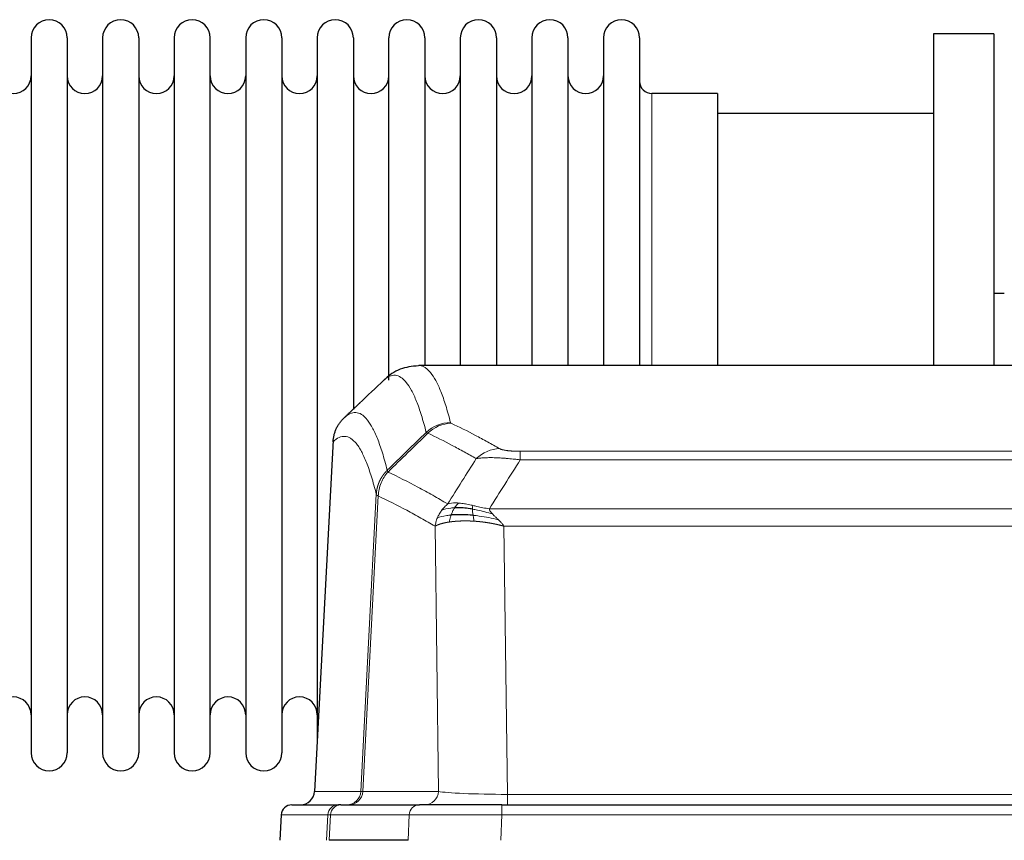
# Model space of a CAD drawing. Header units: inches. Extents: x 0 to 20790, y -12 to 14700.
# Tile 176 of 256: x 5034 to 5312, y 11862 to 12093. Entities that reach past the tile are written whole.
import ezdxf

# ---------------------------------------------------------------- set-up
doc = ezdxf.new("R2010")
doc.units = ezdxf.units.IN
doc.layers.add('1', color=7, linetype='Continuous', true_color=0xffffff)

msp = doc.modelspace()

# ---------------------------------------------------------------- linework, layer by layer
at = {"layer": '1', "color": 2, "linetype": 'Continuous', "lineweight": 25}
for p, q in [((5036.758, 12088.363), (5036.758, 11886.563)), ((5046.958, 12088.363), (5046.958, 11886.563)), ((5056.958, 12088.363), (5056.958, 11886.563)), ((5067.158, 12088.363), (5067.158, 11886.563)), ((5077.158, 12088.363), (5077.158, 11886.563)), ((5087.358, 11886.563), (5087.358, 12088.363)), ((5097.358, 12088.363), (5097.358, 11886.563)), ((5107.558, 12088.363), (5107.558, 11886.563)), ((5117.558, 12088.363), (5117.558, 11987.463)), ((5127.758, 12088.363), (5127.758, 11987.463)), ((5137.758, 11991.682), (5137.758, 12088.363)), ((5147.958, 12088.363), (5147.958, 11995.863)), ((5157.958, 12088.363), (5157.958, 11995.863)), ((5168.158, 12088.363), (5168.158, 11995.863)), ((5178.158, 12088.363), (5178.158, 11995.863)), ((5188.358, 12088.363), (5188.358, 11995.863)), ((5198.358, 12088.363), (5198.358, 11995.863)), ((5208.558, 12088.363), (5208.558, 11995.863)), ((5308.558, 12089.463), (5291.558, 12089.463)), ((5291.558, 12089.463), (5291.558, 11995.865)), ((5308.558, 12089.463), (5308.558, 11995.865)), ((5230.558, 12072.613), (5212.058, 12072.613)), ((5230.558, 12072.613), (5230.558, 11995.859)), ((5291.558, 12066.963), (5230.553, 12066.963)), ((5311.534, 12016.225), (5308.539, 12016.225)), ((5408.912, 11995.858), (5146.204, 11995.858)), ((5117.558, 11987.463), (5117.558, 11890.242)), ((5127.758, 11987.463), (5127.758, 11983.482)), ((5122.056, 11974.838), (5116.782, 11875.646)), ((5110.411, 11871.858), (5123.521, 11871.858)), ((5124.219, 11871.858), (5123.521, 11871.858)), ((5124.219, 11871.858), (5146.393, 11871.858)), ((5169.648, 11871.858), (5146.393, 11871.858)), ((5169.648, 11871.858), (5385.468, 11871.858)), ((5107.4, 11869.017), (5107.02, 11861.858)), ((5143.193, 11861.858), (5120.938, 11861.858))]:
    msp.add_line(p, q, dxfattribs=at)
at = {"layer": '1', "color": 110, "linetype": 'Continuous', "lineweight": 13}
for p, q in [((5212.058, 12072.613), (5212.058, 11995.859)), ((5122.042, 11974.344), (5116.794, 11875.649)), ((5174.887, 11971.651), (5380.229, 11971.651)), ((5174.887, 11969.235), (5174.887, 11971.651)), ((5380.229, 11969.235), (5174.887, 11969.235)), ((5129.861, 11875.649), (5134.237, 11959.517)), ((5134.794, 11959.041), (5130.442, 11875.649)), ((5166.155, 11955.404), (5388.961, 11955.404)), ((5151.794, 11875.649), (5150.836, 11950.496)), ((5170.268, 11950.506), (5171.237, 11874.823)), ((5384.848, 11950.506), (5170.268, 11950.506)), ((5116.794, 11875.649), (5129.861, 11875.649)), ((5130.442, 11875.649), (5151.794, 11875.649)), ((5171.237, 11874.823), (5383.88, 11874.823)), ((5171.237, 11871.858), (5171.237, 11874.823)), ((5169.648, 11869.015), (5169.648, 11871.858)), ((5107.417, 11869.015), (5107.036, 11861.858)), ((5120.527, 11869.015), (5107.417, 11869.015)), ((5120.154, 11861.858), (5120.527, 11869.015)), ((5121.312, 11869.015), (5120.938, 11861.858)), ((5143.486, 11869.015), (5121.312, 11869.015)), ((5143.193, 11861.858), (5143.486, 11869.015)), ((5169.648, 11869.015), (5169.355, 11861.858)), ((5385.468, 11869.015), (5169.648, 11869.015))]:
    msp.add_line(p, q, dxfattribs=at)
at = {"layer": '1', "color": 2, "linetype": 'Continuous', "lineweight": 25}
for centre, radius, start, end in [((5041.858, 12088.363), 5.1, 0, 180), ((5062.058, 12088.363), 5.1, 0, 180), ((5082.258, 12088.363), 5.1, 0, 180), ((5102.458, 12088.363), 5.1, 0, 180), ((5122.658, 12088.363), 5.1, 0, 180), ((5142.858, 12088.363), 5.1, 0, 180), ((5163.058, 12088.363), 5.1, 0, 180), ((5183.258, 12088.363), 5.1, 0, 180), ((5203.458, 12088.363), 5.1, 0, 180), ((5031.758, 12077.613), 5, 180, 0), ((5051.958, 12077.613), 5, 180, 0), ((5072.158, 12077.613), 5, 180, 0), ((5092.358, 12077.613), 5, 180, 0), ((5112.558, 12077.613), 5, 180, 0), ((5132.758, 12077.613), 5, 180, 0), ((5152.958, 12077.613), 5, 180, 0), ((5173.158, 12077.613), 5, 180, 0), ((5193.358, 12077.613), 5, 180, 0), ((5212.058, 12076.113), 3.5, 180, 270), ((5031.758, 11897.313), 5, 0, 180), ((5051.958, 11897.313), 5, 0, 180), ((5072.158, 11897.313), 5, 0, 180), ((5092.358, 11897.313), 5, 0, 180), ((5112.558, 11897.313), 5, 0, 180), ((5041.858, 11886.563), 5.1, 180, 0), ((5062.058, 11886.563), 5.1, 180, 0), ((5082.258, 11886.563), 5.1, 180, 0), ((5102.458, 11886.563), 5.1, 180, 0), ((5110.396, 11868.858), 3, 90, 176.75083)]:
    msp.add_arc(centre, radius, start, end, dxfattribs=at)
at = {"layer": '1', "color": 110, "linetype": 'Continuous', "lineweight": 13}
for centre, major_axis, ratio, start_param, end_param in [((5155.191, 11969.801), (-9.695, -2.45), 0.9931439, 4.4664808, 5.2238901), ((5155.379, 11969.641), (-4.281, -9.037), 0.9659395, 3.5975691, 4.3432065), ((5169.04, 11962.495), (-4.97, -8.677), 0.9635717, 3.6779385, 4.4208965), ((5125.869, 11875.858), (0, 4), 0.9993908, 3.1415927, 4.6600291), ((5126.566, 11875.858), (0, 4), 0.9702957, 3.1415927, 4.6600291), ((5149.887, 11875.858), (20.038, 0.208), 0.001459, 3.1763609, 3.3855124), ((5147.918, 11875.858), (0, 4), 0.9702957, 3.1415927, 4.6600291), ((5171.157, 11875.858), (-20.002, 0.052), 0.0517476, 0.2535919, 1.5749043), ((5110.411, 11868.858), (0, 3), 0.9993908, 0, 1.5184364), ((5123.521, 11868.858), (0, 3), 0.9993908, 0, 1.5184364), ((5124.219, 11868.858), (0, 3), 0.9702957, 0, 1.5184364), ((5146.393, 11868.858), (0, 3), 0.9702957, 0, 1.5184364), ((5147.54, 11868.858), (-27.029, 0.156), 0.000812, 6.0391365, 6.248288), ((5169.699, 11868.858), (-27.018, 0.123), 0.0058026, 4.7143189, 6.0386286)]:
    msp.add_ellipse(centre, major_axis=major_axis, ratio=ratio, start_param=start_param, end_param=end_param, dxfattribs=at)
at = {"layer": '1', "color": 2, "linetype": 'Continuous', "lineweight": 25}
msp.add_ellipse((5112.802, 11875.858), major_axis=(0, 4), ratio=0.9993908, start_param=3.1415927, end_param=4.6600291, dxfattribs=at)
for points, knots in [([(5146.187, 11995.743), (5144.237, 11995.648), (5140.675, 11995.076), (5137.626, 11992.99), (5136.655, 11991.958), (5136.553, 11991.842)], [0, 0, 0, 0, 0.4445355, 0.938314, 1, 1, 1, 1]), ([(5122.042, 11974.344), (5122.072, 11974.976), (5122.162, 11975.603), (5122.385, 11976.522), (5122.474, 11976.824), (5122.68, 11977.419), (5122.797, 11977.711), (5123.058, 11978.282), (5123.202, 11978.561), (5123.516, 11979.104), (5123.686, 11979.367), (5124.05, 11979.877), (5124.245, 11980.123), (5124.655, 11980.594), (5124.871, 11980.82), (5125.098, 11981.035)], [0, 0, 0, 0, 0.25, 0.25, 0.375, 0.375, 0.5, 0.5, 0.625, 0.625, 0.75, 0.75, 0.875, 0.875, 1, 1, 1, 1]), ([(5161.387, 11955.315), (5161.158, 11955.354), (5160.931, 11955.391), (5160.03, 11955.526), (5159.37, 11955.604), (5158.101, 11955.708), (5157.491, 11955.733), (5156.719, 11955.731), (5156.529, 11955.727), (5156.344, 11955.721)], [0, 0, 0, 0, 0.125, 0.125, 0.5, 0.5, 0.875, 0.875, 1, 1, 1, 1]), ([(5161.556, 11953.573), (5161.267, 11953.6), (5160.98, 11953.623), (5159.847, 11953.706), (5159.023, 11953.741), (5157.459, 11953.76), (5156.717, 11953.744), (5155.799, 11953.692), (5155.575, 11953.676), (5155.358, 11953.658)], [0, 0, 0, 0, 0.125, 0.125, 0.5, 0.5, 0.875, 0.875, 1, 1, 1, 1])]:
    msp.add_open_spline(points, degree=3, knots=knots, dxfattribs=at)
at = {"layer": '1', "color": 110, "linetype": 'Continuous', "lineweight": 13}
for points, knots in [([(5146.211, 11995.858), (5146.305, 11995.858), (5146.928, 11995.829), (5147.541, 11995.605), (5148.311, 11995.107), (5148.694, 11994.806), (5149.072, 11994.425), (5149.323, 11994.154), (5149.449, 11994.009), (5150.072, 11993.242), (5150.563, 11992.487), (5151.289, 11991.144), (5151.529, 11990.661), (5152.004, 11989.625), (5152.24, 11989.072), (5152.942, 11987.307), (5153.863, 11984.672), (5154.753, 11981.476), (5155.191, 11979.737)], [0, 0, 0, 0, 0.0285171, 0.1904309, 0.1904309, 0.2713878, 0.3118663, 0.3118663, 0.3523447, 0.3523447, 0.5142585, 0.5142585, 0.5952154, 0.5952154, 0.6761724, 0.6761724, 0.8380862, 1, 1, 1, 1]), ([(5148.324, 11976.998), (5147.885, 11978.736), (5146.994, 11981.93), (5146.072, 11984.562), (5145.369, 11986.326), (5145.133, 11986.879), (5144.656, 11987.914), (5144.416, 11988.397), (5143.69, 11989.739), (5143.198, 11990.494), (5142.574, 11991.261), (5142.448, 11991.405), (5142.197, 11991.677), (5141.818, 11992.058), (5141.435, 11992.359), (5140.663, 11992.857), (5139.619, 11993.239), (5138.01, 11992.968), (5136.908, 11992.224), (5136.349, 11991.711)], [0, 0, 0, 0, 0.125, 0.25, 0.25, 0.3125, 0.3125, 0.375, 0.375, 0.5, 0.5, 0.53125, 0.53125, 0.5625, 0.625, 0.625, 0.75, 0.875, 1, 1, 1, 1]), ([(5125.098, 11981.035), (5125.669, 11981.589), (5126.797, 11982.403), (5128.442, 11982.748), (5129.508, 11982.394), (5130.297, 11981.909), (5130.688, 11981.612), (5131.139, 11981.17), (5131.332, 11980.96), (5131.46, 11980.815), (5131.524, 11980.74), (5131.843, 11980.356), (5132.222, 11979.84), (5132.66, 11979.142), (5132.847, 11978.822), (5132.971, 11978.605), (5133.033, 11978.493), (5133.589, 11977.473), (5134.562, 11975.368), (5135.972, 11971.336), (5136.881, 11968.065), (5137.327, 11966.283)], [0, 0, 0, 0, 0.125, 0.25, 0.375, 0.375, 0.4375, 0.46875, 0.484375, 0.484375, 0.5, 0.5, 0.5625, 0.59375, 0.609375, 0.609375, 0.625, 0.625, 0.75, 0.875, 1, 1, 1, 1]), ([(5155.379, 11979.575), (5155.323, 11979.602), (5155.279, 11979.629), (5155.217, 11979.683), (5155.198, 11979.71), (5155.191, 11979.737)], [0, 0, 0, 0, 0.5, 0.5, 1, 1, 1, 1]), ([(5155.379, 11979.575), (5157.664, 11978.488), (5159.945, 11977.347), (5163.361, 11975.553), (5164.498, 11974.942), (5166.771, 11973.692), (5167.906, 11973.053), (5169.04, 11972.401)], [0, 0, 0, 0, 0.5, 0.5, 0.75, 0.75, 1, 1, 1, 1]), ([(5162.46, 11969.576), (5161.324, 11970.228), (5160.188, 11970.868), (5157.913, 11972.119), (5156.774, 11972.731), (5153.354, 11974.527), (5151.07, 11975.67), (5148.782, 11976.759)], [0, 0, 0, 0, 0.25, 0.25, 0.5, 0.5, 1, 1, 1, 1]), ([(5134.237, 11959.517), (5133.793, 11961.297), (5132.887, 11964.565), (5131.48, 11968.597), (5130.51, 11970.705), (5129.955, 11971.727), (5129.893, 11971.839), (5129.77, 11972.057), (5129.584, 11972.377), (5129.147, 11973.077), (5128.768, 11973.595), (5128.45, 11973.982), (5128.387, 11974.057), (5128.259, 11974.202), (5128.067, 11974.414), (5127.617, 11974.859), (5127.227, 11975.16), (5126.441, 11975.651), (5125.377, 11976.015), (5123.736, 11975.689), (5122.612, 11974.89), (5122.042, 11974.344)], [0, 0, 0, 0, 0.125, 0.25, 0.375, 0.375, 0.390625, 0.390625, 0.40625, 0.4375, 0.5, 0.5, 0.515625, 0.515625, 0.53125, 0.5625, 0.625, 0.625, 0.75, 0.875, 1, 1, 1, 1]), ([(5174.887, 11971.651), (5174.704, 11971.651), (5174.522, 11971.652), (5174.158, 11971.657), (5173.978, 11971.66), (5173.623, 11971.669), (5173.447, 11971.675), (5173.101, 11971.689), (5172.93, 11971.697), (5172.719, 11971.709), (5172.677, 11971.712), (5172.593, 11971.717), (5172.469, 11971.725), (5172.347, 11971.733), (5172.108, 11971.751), (5171.801, 11971.777), (5171.513, 11971.807), (5171.34, 11971.828), (5171.306, 11971.832), (5171.238, 11971.84), (5171.204, 11971.844), (5171.104, 11971.857), (5171.039, 11971.866), (5170.85, 11971.893), (5170.73, 11971.912), (5170.504, 11971.95), (5170.397, 11971.97), (5170.194, 11972.011), (5170.098, 11972.033), (5169.985, 11972.06), (5169.963, 11972.065), (5169.919, 11972.076), (5169.897, 11972.082), (5169.834, 11972.098), (5169.793, 11972.109), (5169.674, 11972.143), (5169.601, 11972.166), (5169.464, 11972.212), (5169.4, 11972.235), (5169.223, 11972.305), (5169.124, 11972.352), (5169.04, 11972.401)], [0, 0, 0, 0, 0.0625, 0.0625, 0.125, 0.125, 0.1875, 0.1875, 0.25, 0.25, 0.265625, 0.265625, 0.28125, 0.3125, 0.3125, 0.375, 0.4375, 0.4375, 0.453125, 0.453125, 0.46875, 0.46875, 0.5, 0.5, 0.5625, 0.5625, 0.625, 0.625, 0.6875, 0.6875, 0.703125, 0.703125, 0.71875, 0.71875, 0.75, 0.75, 0.8125, 0.8125, 0.875, 0.875, 1, 1, 1, 1]), ([(5174.887, 11969.235), (5174.552, 11969.278), (5174.219, 11969.319), (5173.556, 11969.397), (5173.227, 11969.434), (5172.252, 11969.538), (5171.614, 11969.598), (5170.911, 11969.656), (5170.833, 11969.663), (5170.678, 11969.675), (5170.6, 11969.681), (5170.369, 11969.699), (5170.216, 11969.71), (5169.762, 11969.742), (5169.167, 11969.779), (5168.594, 11969.807), (5168.173, 11969.825), (5167.964, 11969.832), (5167.759, 11969.839), (5167.622, 11969.843), (5167.555, 11969.845), (5166.949, 11969.86), (5166.441, 11969.863), (5165.722, 11969.855), (5165.489, 11969.85), (5165.151, 11969.839), (5165.04, 11969.835), (5164.821, 11969.826), (5164.714, 11969.82), (5164.187, 11969.791), (5163.798, 11969.759), (5163.084, 11969.679), (5162.757, 11969.631), (5162.46, 11969.576)], [0, 0, 0, 0, 0.0625, 0.0625, 0.125, 0.125, 0.25, 0.25, 0.265625, 0.265625, 0.28125, 0.28125, 0.3125, 0.3125, 0.375, 0.4375, 0.4375, 0.46875, 0.484375, 0.484375, 0.5, 0.5, 0.625, 0.625, 0.6875, 0.6875, 0.71875, 0.71875, 0.75, 0.75, 0.875, 0.875, 1, 1, 1, 1]), ([(5134.237, 11959.517), (5134.238, 11959.534), (5134.24, 11959.568), (5134.243, 11959.619), (5134.246, 11959.669), (5134.25, 11959.72), (5134.254, 11959.771), (5134.258, 11959.821), (5134.262, 11959.872), (5134.267, 11959.923), (5134.272, 11959.973), (5134.277, 11960.024), (5134.282, 11960.074), (5134.288, 11960.125), (5134.294, 11960.175), (5134.3, 11960.226), (5134.306, 11960.276), (5134.313, 11960.326), (5134.319, 11960.377), (5134.327, 11960.427), (5134.334, 11960.477), (5134.342, 11960.527), (5134.349, 11960.578), (5134.358, 11960.628), (5134.366, 11960.678), (5134.375, 11960.728), (5134.383, 11960.778), (5134.393, 11960.828), (5134.402, 11960.878), (5134.412, 11960.928), (5134.421, 11960.978), (5134.432, 11961.027), (5134.442, 11961.077), (5134.453, 11961.127), (5134.463, 11961.176), (5134.475, 11961.226), (5134.486, 11961.275), (5134.498, 11961.325), (5134.509, 11961.374), (5134.522, 11961.424), (5134.534, 11961.473), (5134.546, 11961.522), (5134.559, 11961.571), (5134.572, 11961.62), (5134.586, 11961.669), (5134.599, 11961.718), (5134.613, 11961.767), (5134.627, 11961.816), (5134.642, 11961.864), (5134.656, 11961.913), (5134.671, 11961.962), (5134.686, 11962.01), (5134.701, 11962.059), (5134.717, 11962.107), (5134.733, 11962.155), (5134.749, 11962.203), (5134.765, 11962.251), (5134.782, 11962.3), (5134.798, 11962.347), (5134.815, 11962.395), (5134.833, 11962.443), (5134.85, 11962.491), (5134.868, 11962.538), (5134.886, 11962.586), (5134.904, 11962.633), (5134.922, 11962.681), (5134.941, 11962.728), (5134.96, 11962.775), (5134.979, 11962.822), (5134.998, 11962.869), (5135.018, 11962.916), (5135.038, 11962.962), (5135.058, 11963.009), (5135.078, 11963.056), (5135.099, 11963.102), (5135.12, 11963.148), (5135.147, 11963.208), (5135.18, 11963.281), (5135.221, 11963.367), (5135.263, 11963.453), (5135.305, 11963.538), (5135.349, 11963.623), (5135.393, 11963.707), (5135.437, 11963.791), (5135.483, 11963.875), (5135.529, 11963.958), (5135.576, 11964.041), (5135.624, 11964.123), (5135.673, 11964.205), (5135.722, 11964.286), (5135.773, 11964.367), (5135.824, 11964.447), (5135.875, 11964.527), (5135.928, 11964.607), (5135.981, 11964.686), (5136.035, 11964.764), (5136.089, 11964.842), (5136.145, 11964.919), (5136.201, 11964.996), (5136.258, 11965.073), (5136.315, 11965.148), (5136.373, 11965.224), (5136.432, 11965.298), (5136.492, 11965.373), (5136.552, 11965.446), (5136.613, 11965.519), (5136.675, 11965.592), (5136.737, 11965.664), (5136.8, 11965.735), (5136.863, 11965.806), (5136.928, 11965.876), (5136.993, 11965.945), (5137.058, 11966.014), (5137.124, 11966.082), (5137.191, 11966.15), (5137.259, 11966.217), (5137.304, 11966.261), (5137.327, 11966.283)], [0, 0, 0, 0, 0.0066687, 0.0133374, 0.0200061, 0.0266746, 0.0333432, 0.0400116, 0.0466801, 0.0533484, 0.0600168, 0.066685, 0.0733532, 0.0800214, 0.0866895, 0.0933575, 0.1000255, 0.1066935, 0.1133614, 0.1200292, 0.126697, 0.1333647, 0.1400324, 0.1467001, 0.1533676, 0.1600352, 0.1667026, 0.1733701, 0.1800374, 0.1867047, 0.193372, 0.2000392, 0.2067064, 0.2133735, 0.2200405, 0.2267075, 0.2333745, 0.2400414, 0.2467082, 0.253375, 0.2600418, 0.2667085, 0.2733751, 0.2800417, 0.2867082, 0.2933747, 0.3000412, 0.3067075, 0.3133739, 0.3200401, 0.3267064, 0.3333725, 0.3400387, 0.3467047, 0.3533708, 0.3600367, 0.3667026, 0.3733685, 0.3800343, 0.3867001, 0.3933658, 0.4000315, 0.4066971, 0.4133626, 0.4200281, 0.4266936, 0.433359, 0.4400243, 0.4466896, 0.4533549, 0.4600201, 0.4666852, 0.4733503, 0.4800154, 0.4866804, 0.4933453, 0.5000102, 0.5125098, 0.5250093, 0.5375088, 0.5500082, 0.5625077, 0.5750071, 0.5875066, 0.600006, 0.6125054, 0.6250049, 0.6375043, 0.6500037, 0.6625032, 0.6750026, 0.6875021, 0.7000016, 0.7125011, 0.7250006, 0.7375001, 0.7499997, 0.7624993, 0.7749989, 0.7874985, 0.7999982, 0.812498, 0.8249977, 0.8374975, 0.8499974, 0.8624973, 0.8749972, 0.8874972, 0.8999973, 0.9124974, 0.9249976, 0.9374978, 0.9499981, 0.9624985, 0.9749989, 0.9874994, 1, 1, 1, 1]), ([(5134.794, 11959.041), (5134.815, 11959.672), (5134.893, 11960.3), (5135.156, 11961.528), (5135.342, 11962.129), (5135.813, 11963.281), (5136.099, 11963.833), (5136.757, 11964.871), (5137.13, 11965.356), (5137.539, 11965.8)], [0, 0, 0, 0, 0.25, 0.25, 0.5, 0.5, 0.75, 0.75, 1, 1, 1, 1]), ([(5137.539, 11965.8), (5137.464, 11965.889), (5137.421, 11965.986), (5137.363, 11966.159), (5137.348, 11966.235), (5137.327, 11966.283)], [0, 0, 0, 0, 0.5, 0.5, 1, 1, 1, 1]), ([(5137.539, 11965.8), (5140.361, 11964.461), (5143.177, 11963.041), (5147.39, 11960.786), (5148.793, 11960.014), (5151.595, 11958.429), (5152.995, 11957.615), (5154.393, 11956.782)], [0, 0, 0, 0, 0.5, 0.5, 0.75, 0.75, 1, 1, 1, 1]), ([(5134.794, 11959.041), (5134.789, 11959.044), (5134.778, 11959.05), (5134.763, 11959.06), (5134.748, 11959.07), (5134.733, 11959.08), (5134.718, 11959.089), (5134.702, 11959.099), (5134.687, 11959.109), (5134.671, 11959.119), (5134.656, 11959.129), (5134.641, 11959.139), (5134.625, 11959.149), (5134.61, 11959.159), (5134.595, 11959.169), (5134.579, 11959.179), (5134.564, 11959.189), (5134.549, 11959.199), (5134.534, 11959.209), (5134.52, 11959.219), (5134.505, 11959.229), (5134.491, 11959.239), (5134.476, 11959.25), (5134.462, 11959.26), (5134.448, 11959.27), (5134.435, 11959.28), (5134.422, 11959.29), (5134.401, 11959.307), (5134.375, 11959.328), (5134.346, 11959.354), (5134.323, 11959.378), (5134.303, 11959.4), (5134.288, 11959.421), (5134.275, 11959.439), (5134.265, 11959.455), (5134.257, 11959.469), (5134.251, 11959.481), (5134.246, 11959.492), (5134.243, 11959.501), (5134.24, 11959.507), (5134.239, 11959.512), (5134.238, 11959.515), (5134.237, 11959.517), (5134.237, 11959.517)], [0, 0, 0, 0, 0.0155037, 0.0313049, 0.0474035, 0.0637997, 0.0804935, 0.097485, 0.1147743, 0.1323613, 0.1502462, 0.1684289, 0.1869096, 0.2056883, 0.224765, 0.2441397, 0.2638126, 0.2837835, 0.3040527, 0.32462, 0.3454856, 0.3666494, 0.3881116, 0.409872, 0.4319308, 0.454288, 0.4769435, 0.4998975, 0.5635611, 0.6228928, 0.6778927, 0.7285606, 0.7748966, 0.8169007, 0.8545729, 0.8879131, 0.9169214, 0.9415977, 0.9619421, 0.9779545, 0.989635, 0.9969835, 1, 1, 1, 1]), ([(5150.836, 11950.496), (5149.505, 11951.282), (5148.173, 11952.05), (5145.505, 11953.549), (5144.17, 11954.279), (5140.159, 11956.416), (5137.479, 11957.765), (5134.794, 11959.041)], [0, 0, 0, 0, 0.25, 0.25, 0.5, 0.5, 1, 1, 1, 1]), ([(5152.686, 11954.975), (5152.932, 11955.305), (5153.198, 11955.623), (5153.768, 11956.227), (5154.072, 11956.513), (5154.393, 11956.782)], [0, 0, 0, 0, 0.5, 0.5, 1, 1, 1, 1]), ([(5157.568, 11957.043), (5157.269, 11957.069), (5156.979, 11957.085), (5155.852, 11957.1), (5155.086, 11957.006), (5154.393, 11956.782)], [0, 0, 0, 0, 0.25, 0.25, 1, 1, 1, 1]), ([(5156.344, 11955.721), (5156.442, 11955.871), (5156.544, 11956.012), (5156.801, 11956.341), (5156.958, 11956.515), (5157.269, 11956.815), (5157.422, 11956.942), (5157.568, 11957.043)], [0, 0, 0, 0, 0.25, 0.25, 0.625, 0.625, 1, 1, 1, 1]), ([(5161.537, 11956.348), (5161.357, 11956.388), (5161.179, 11956.427), (5160.472, 11956.581), (5159.957, 11956.688), (5158.963, 11956.869), (5158.483, 11956.944), (5157.869, 11957.015), (5157.718, 11957.03), (5157.568, 11957.043)], [0, 0, 0, 0, 0.125, 0.125, 0.5, 0.5, 0.875, 0.875, 1, 1, 1, 1]), ([(5151.475, 11952.834), (5151.632, 11953.21), (5151.811, 11953.578), (5152.216, 11954.294), (5152.44, 11954.641), (5152.686, 11954.975)], [0, 0, 0, 0, 0.5, 0.5, 1, 1, 1, 1]), ([(5156.344, 11955.721), (5155.972, 11955.708), (5155.616, 11955.682), (5154.255, 11955.531), (5153.384, 11955.306), (5152.686, 11954.975)], [0, 0, 0, 0, 0.25, 0.25, 1, 1, 1, 1]), ([(5155.358, 11953.658), (5155.389, 11953.749), (5155.421, 11953.84), (5155.556, 11954.203), (5155.669, 11954.476), (5155.918, 11955.001), (5156.054, 11955.254), (5156.246, 11955.569), (5156.294, 11955.646), (5156.344, 11955.721)], [0, 0, 0, 0, 0.125, 0.125, 0.5, 0.5, 0.875, 0.875, 1, 1, 1, 1]), ([(5161.387, 11955.315), (5161.385, 11955.439), (5161.387, 11955.555), (5161.4, 11955.82), (5161.416, 11955.957), (5161.465, 11956.186), (5161.497, 11956.279), (5161.537, 11956.348)], [0, 0, 0, 0, 0.25, 0.25, 0.625, 0.625, 1, 1, 1, 1]), ([(5167.026, 11953.961), (5165.616, 11954.383), (5164.179, 11954.759), (5162.309, 11955.149), (5161.845, 11955.237), (5161.387, 11955.315)], [0, 0, 0, 0, 0.75, 0.75, 1, 1, 1, 1]), ([(5161.556, 11953.573), (5161.544, 11953.65), (5161.532, 11953.728), (5161.488, 11954.038), (5161.459, 11954.269), (5161.415, 11954.714), (5161.4, 11954.927), (5161.39, 11955.189), (5161.388, 11955.253), (5161.387, 11955.315)], [0, 0, 0, 0, 0.125, 0.125, 0.5, 0.5, 0.875, 0.875, 1, 1, 1, 1]), ([(5166.155, 11955.404), (5164.935, 11955.593), (5163.759, 11955.85), (5162.265, 11956.184), (5161.898, 11956.267), (5161.537, 11956.348)], [0, 0, 0, 0, 0.75, 0.75, 1, 1, 1, 1]), ([(5167.026, 11953.961), (5166.908, 11954.088), (5166.798, 11954.213), (5166.549, 11954.523), (5166.424, 11954.705), (5166.238, 11955.061), (5166.177, 11955.235), (5166.155, 11955.404)], [0, 0, 0, 0, 0.25, 0.25, 0.625, 0.625, 1, 1, 1, 1]), ([(5168.697, 11952.342), (5168.624, 11952.414), (5168.549, 11952.485), (5168.253, 11952.766), (5168.032, 11952.973), (5167.604, 11953.377), (5167.399, 11953.575), (5167.147, 11953.833), (5167.085, 11953.897), (5167.026, 11953.961)], [0, 0, 0, 0, 0.125, 0.125, 0.5, 0.5, 0.875, 0.875, 1, 1, 1, 1]), ([(5150.836, 11950.496), (5150.893, 11950.892), (5150.975, 11951.288), (5151.189, 11952.069), (5151.32, 11952.456), (5151.475, 11952.834)], [0, 0, 0, 0, 0.5, 0.5, 1, 1, 1, 1]), ([(5154.868, 11951.697), (5154.856, 11951.695), (5154.833, 11951.692), (5154.798, 11951.687), (5154.763, 11951.681), (5154.727, 11951.676), (5154.691, 11951.67), (5154.654, 11951.664), (5154.617, 11951.658), (5154.58, 11951.652), (5154.542, 11951.646), (5154.504, 11951.64), (5154.466, 11951.634), (5154.427, 11951.627), (5154.388, 11951.62), (5154.348, 11951.613), (5154.308, 11951.606), (5154.268, 11951.599), (5154.228, 11951.592), (5154.187, 11951.585), (5154.146, 11951.577), (5154.105, 11951.57), (5154.063, 11951.562), (5154.021, 11951.554), (5153.979, 11951.546), (5153.937, 11951.537), (5153.894, 11951.529), (5153.851, 11951.52), (5153.808, 11951.512), (5153.764, 11951.503), (5153.721, 11951.494), (5153.677, 11951.485), (5153.633, 11951.475), (5153.589, 11951.466), (5153.544, 11951.456), (5153.499, 11951.446), (5153.455, 11951.436), (5153.41, 11951.426), (5153.365, 11951.416), (5153.319, 11951.406), (5153.274, 11951.395), (5153.228, 11951.384), (5153.183, 11951.373), (5153.137, 11951.362), (5153.091, 11951.351), (5153.045, 11951.339), (5152.999, 11951.328), (5152.953, 11951.316), (5152.907, 11951.304), (5152.861, 11951.292), (5152.815, 11951.28), (5152.768, 11951.267), (5152.722, 11951.255), (5152.676, 11951.242), (5152.63, 11951.229), (5152.583, 11951.216), (5152.537, 11951.202), (5152.491, 11951.189), (5152.445, 11951.175), (5152.399, 11951.161), (5152.353, 11951.147), (5152.307, 11951.133), (5152.262, 11951.118), (5152.216, 11951.104), (5152.171, 11951.089), (5152.125, 11951.074), (5152.08, 11951.059), (5152.035, 11951.044), (5151.99, 11951.028), (5151.946, 11951.012), (5151.901, 11950.996), (5151.857, 11950.98), (5151.813, 11950.964), (5151.77, 11950.948), (5151.726, 11950.931), (5151.683, 11950.914), (5151.64, 11950.897), (5151.598, 11950.88), (5151.556, 11950.862), (5151.514, 11950.845), (5151.472, 11950.827), (5151.431, 11950.809), (5151.39, 11950.791), (5151.35, 11950.773), (5151.31, 11950.754), (5151.271, 11950.735), (5151.232, 11950.716), (5151.193, 11950.697), (5151.155, 11950.678), (5151.117, 11950.658), (5151.08, 11950.639), (5151.044, 11950.619), (5151.007, 11950.599), (5150.972, 11950.579), (5150.937, 11950.558), (5150.903, 11950.537), (5150.869, 11950.517), (5150.847, 11950.503), (5150.836, 11950.496)], [0, 0, 0, 0, 0.0060657, 0.012223, 0.0184718, 0.0248123, 0.0312443, 0.0377679, 0.0443831, 0.0510899, 0.0578883, 0.0647782, 0.0717598, 0.0788329, 0.0859977, 0.093254, 0.1006019, 0.1080414, 0.1155725, 0.1231952, 0.1309095, 0.1387154, 0.1466129, 0.1546019, 0.1626826, 0.1708549, 0.1791188, 0.1874742, 0.1959213, 0.20446, 0.2130903, 0.2218121, 0.2306256, 0.2395307, 0.2485274, 0.2576156, 0.2667955, 0.276067, 0.2854301, 0.2948848, 0.3044311, 0.314069, 0.3237985, 0.3336196, 0.3435324, 0.3535367, 0.3636326, 0.3738202, 0.3840993, 0.3944701, 0.4049324, 0.4154864, 0.426132, 0.4368691, 0.4476979, 0.4586183, 0.4696303, 0.480734, 0.4919292, 0.503216, 0.5145945, 0.5260645, 0.5376262, 0.5492795, 0.5610244, 0.5728609, 0.584789, 0.5968087, 0.60892, 0.621123, 0.6334175, 0.6458037, 0.6582815, 0.6708509, 0.6835119, 0.6962645, 0.7091087, 0.7220445, 0.735072, 0.748191, 0.7614017, 0.774704, 0.7880979, 0.8015834, 0.8151605, 0.8288293, 0.8425896, 0.8564416, 0.8703852, 0.8844204, 0.8985472, 0.9127656, 0.9270756, 0.9414773, 0.9559705, 0.9705554, 0.9852319, 1, 1, 1, 1]), ([(5155.358, 11953.658), (5154.923, 11953.622), (5154.513, 11953.577), (5152.983, 11953.36), (5152.088, 11953.12), (5151.475, 11952.834)], [0, 0, 0, 0, 0.25, 0.25, 1, 1, 1, 1]), ([(5154.868, 11951.697), (5154.904, 11951.897), (5154.946, 11952.121), (5155.051, 11952.6), (5155.114, 11952.856), (5155.24, 11953.297), (5155.296, 11953.477), (5155.358, 11953.658)], [0, 0, 0, 0, 0.375, 0.375, 0.75, 0.75, 1, 1, 1, 1]), ([(5161.871, 11951.922), (5161.849, 11951.924), (5161.805, 11951.926), (5161.739, 11951.93), (5161.673, 11951.934), (5161.607, 11951.938), (5161.541, 11951.942), (5161.474, 11951.945), (5161.408, 11951.949), (5161.342, 11951.952), (5161.276, 11951.955), (5161.209, 11951.959), (5161.143, 11951.962), (5161.076, 11951.965), (5161.01, 11951.967), (5160.943, 11951.97), (5160.876, 11951.973), (5160.81, 11951.975), (5160.743, 11951.977), (5160.676, 11951.98), (5160.609, 11951.982), (5160.543, 11951.984), (5160.476, 11951.986), (5160.409, 11951.988), (5160.342, 11951.989), (5160.275, 11951.991), (5160.208, 11951.992), (5160.141, 11951.994), (5160.074, 11951.995), (5160.007, 11951.996), (5159.94, 11951.997), (5159.873, 11951.998), (5159.806, 11951.999), (5159.739, 11951.999), (5159.672, 11952), (5159.604, 11952), (5159.537, 11952.001), (5159.47, 11952.001), (5159.403, 11952.001), (5159.336, 11952.001), (5159.269, 11952.001), (5159.202, 11952), (5159.135, 11952), (5159.068, 11951.999), (5159.001, 11951.999), (5158.934, 11951.998), (5158.867, 11951.997), (5158.8, 11951.996), (5158.733, 11951.995), (5158.666, 11951.994), (5158.599, 11951.992), (5158.532, 11951.991), (5158.465, 11951.989), (5158.398, 11951.988), (5158.332, 11951.986), (5158.265, 11951.984), (5158.198, 11951.982), (5158.132, 11951.979), (5158.065, 11951.977), (5157.999, 11951.975), (5157.932, 11951.972), (5157.866, 11951.969), (5157.799, 11951.966), (5157.733, 11951.963), (5157.667, 11951.96), (5157.601, 11951.957), (5157.535, 11951.954), (5157.469, 11951.95), (5157.403, 11951.947), (5157.337, 11951.943), (5157.272, 11951.939), (5157.206, 11951.935), (5157.14, 11951.931), (5157.075, 11951.927), (5157.01, 11951.922), (5156.944, 11951.918), (5156.879, 11951.913), (5156.814, 11951.908), (5156.749, 11951.904), (5156.685, 11951.899), (5156.62, 11951.893), (5156.555, 11951.888), (5156.491, 11951.883), (5156.426, 11951.877), (5156.362, 11951.872), (5156.298, 11951.866), (5156.234, 11951.86), (5156.17, 11951.854), (5156.107, 11951.848), (5156.043, 11951.841), (5155.98, 11951.835), (5155.917, 11951.828), (5155.854, 11951.822), (5155.791, 11951.815), (5155.728, 11951.808), (5155.665, 11951.801), (5155.603, 11951.794), (5155.541, 11951.786), (5155.478, 11951.779), (5155.417, 11951.771), (5155.355, 11951.764), (5155.293, 11951.756), (5155.232, 11951.748), (5155.171, 11951.74), (5155.11, 11951.731), (5155.049, 11951.723), (5154.988, 11951.714), (5154.928, 11951.706), (5154.888, 11951.7), (5154.868, 11951.697)], [0, 0, 0, 0, 0.0082024, 0.0164263, 0.0246716, 0.0329384, 0.0412265, 0.0495362, 0.0578672, 0.0662198, 0.0745938, 0.0829892, 0.0914062, 0.0998446, 0.1083045, 0.1167859, 0.1252887, 0.1338131, 0.1423589, 0.1509263, 0.1595151, 0.1681255, 0.1767574, 0.1854108, 0.1940858, 0.2027822, 0.2115002, 0.2202398, 0.2290008, 0.2377835, 0.2465876, 0.2554134, 0.2642606, 0.2731295, 0.2820199, 0.2909319, 0.2998654, 0.3088206, 0.3177973, 0.3267956, 0.3358154, 0.3448569, 0.35392, 0.3630047, 0.3721109, 0.3812388, 0.3903883, 0.3995594, 0.4087522, 0.4179665, 0.4272025, 0.4364601, 0.4457393, 0.4550402, 0.4643627, 0.4737069, 0.4830727, 0.4924601, 0.5018692, 0.5113, 0.5207524, 0.5302265, 0.5397222, 0.5492397, 0.5587788, 0.5683395, 0.577922, 0.5875261, 0.5971519, 0.6067994, 0.6164686, 0.6261595, 0.6358721, 0.6456064, 0.6553624, 0.6651401, 0.6749395, 0.6847606, 0.6946034, 0.704468, 0.7143542, 0.7242622, 0.734192, 0.7441434, 0.7541166, 0.7641115, 0.7741282, 0.7841666, 0.7942268, 0.8043087, 0.8144123, 0.8245377, 0.8346848, 0.8448538, 0.8550444, 0.8652568, 0.875491, 0.885747, 0.8960247, 0.9063242, 0.9166455, 0.9269886, 0.9373534, 0.9477401, 0.9581485, 0.9685787, 0.9790306, 0.9895044, 1, 1, 1, 1]), ([(5161.871, 11951.922), (5161.837, 11952.085), (5161.798, 11952.271), (5161.716, 11952.673), (5161.673, 11952.89), (5161.606, 11953.265), (5161.58, 11953.418), (5161.556, 11953.573)], [0, 0, 0, 0, 0.375, 0.375, 0.75, 0.75, 1, 1, 1, 1]), ([(5168.697, 11952.342), (5166.925, 11952.794), (5165.095, 11953.141), (5162.722, 11953.454), (5162.134, 11953.519), (5161.556, 11953.573)], [0, 0, 0, 0, 0.75, 0.75, 1, 1, 1, 1]), ([(5170.268, 11950.506), (5170.246, 11950.512), (5170.202, 11950.525), (5170.135, 11950.543), (5170.069, 11950.562), (5170.002, 11950.58), (5169.935, 11950.598), (5169.869, 11950.616), (5169.802, 11950.634), (5169.734, 11950.652), (5169.667, 11950.67), (5169.6, 11950.688), (5169.533, 11950.705), (5169.465, 11950.723), (5169.398, 11950.74), (5169.33, 11950.757), (5169.262, 11950.775), (5169.194, 11950.792), (5169.126, 11950.809), (5169.058, 11950.825), (5168.99, 11950.842), (5168.922, 11950.859), (5168.853, 11950.875), (5168.785, 11950.892), (5168.716, 11950.908), (5168.648, 11950.924), (5168.579, 11950.94), (5168.51, 11950.956), (5168.441, 11950.972), (5168.372, 11950.988), (5168.303, 11951.003), (5168.234, 11951.019), (5168.165, 11951.034), (5168.095, 11951.05), (5168.026, 11951.065), (5167.956, 11951.08), (5167.887, 11951.095), (5167.817, 11951.11), (5167.747, 11951.124), (5167.678, 11951.139), (5167.608, 11951.154), (5167.538, 11951.168), (5167.468, 11951.182), (5167.398, 11951.196), (5167.327, 11951.21), (5167.257, 11951.224), (5167.187, 11951.238), (5167.116, 11951.252), (5167.046, 11951.265), (5166.975, 11951.279), (5166.905, 11951.292), (5166.834, 11951.305), (5166.763, 11951.318), (5166.693, 11951.331), (5166.622, 11951.344), (5166.551, 11951.357), (5166.48, 11951.37), (5166.409, 11951.382), (5166.338, 11951.395), (5166.266, 11951.407), (5166.195, 11951.419), (5166.124, 11951.431), (5166.053, 11951.443), (5165.981, 11951.455), (5165.91, 11951.467), (5165.838, 11951.478), (5165.767, 11951.49), (5165.695, 11951.501), (5165.624, 11951.512), (5165.552, 11951.523), (5165.48, 11951.534), (5165.409, 11951.545), (5165.337, 11951.556), (5165.265, 11951.566), (5165.193, 11951.577), (5165.121, 11951.587), (5165.049, 11951.597), (5164.977, 11951.607), (5164.905, 11951.617), (5164.833, 11951.627), (5164.761, 11951.637), (5164.689, 11951.647), (5164.617, 11951.656), (5164.545, 11951.665), (5164.473, 11951.675), (5164.401, 11951.684), (5164.328, 11951.693), (5164.256, 11951.702), (5164.184, 11951.71), (5164.112, 11951.719), (5164.039, 11951.727), (5163.967, 11951.736), (5163.895, 11951.744), (5163.822, 11951.752), (5163.75, 11951.76), (5163.678, 11951.768), (5163.605, 11951.776), (5163.533, 11951.783), (5163.461, 11951.791), (5163.388, 11951.798), (5163.316, 11951.805), (5163.244, 11951.812), (5163.171, 11951.819), (5163.099, 11951.826), (5163.026, 11951.833), (5162.954, 11951.839), (5162.882, 11951.846), (5162.809, 11951.852), (5162.737, 11951.858), (5162.665, 11951.864), (5162.592, 11951.87), (5162.52, 11951.876), (5162.448, 11951.882), (5162.376, 11951.887), (5162.303, 11951.893), (5162.231, 11951.898), (5162.159, 11951.903), (5162.087, 11951.908), (5162.015, 11951.913), (5161.943, 11951.918), (5161.895, 11951.921), (5161.871, 11951.922)], [0, 0, 0, 0, 0.007775, 0.0155603, 0.0233558, 0.0311618, 0.038978, 0.0468046, 0.0546416, 0.0624889, 0.0703466, 0.0782147, 0.0860931, 0.093982, 0.1018813, 0.109791, 0.1177112, 0.1256417, 0.1335828, 0.1415343, 0.1494962, 0.1574687, 0.1654516, 0.173445, 0.1814489, 0.1894634, 0.1974883, 0.2055238, 0.2135699, 0.2216264, 0.2296936, 0.2377713, 0.2458596, 0.2539585, 0.2620679, 0.270188, 0.2783187, 0.28646, 0.2946119, 0.3027745, 0.3109477, 0.3191316, 0.3273261, 0.3355314, 0.3437472, 0.3519738, 0.3602111, 0.3684591, 0.3767178, 0.3849872, 0.3932673, 0.4015582, 0.4098598, 0.4181722, 0.4264954, 0.4348293, 0.443174, 0.4515295, 0.4598958, 0.4682728, 0.4766607, 0.4850594, 0.493469, 0.5018893, 0.5103206, 0.5187626, 0.5272155, 0.5356793, 0.544154, 0.5526395, 0.561136, 0.5696433, 0.5781615, 0.5866906, 0.5952307, 0.6037817, 0.6123436, 0.6209165, 0.6295003, 0.638095, 0.6467007, 0.6553174, 0.6639451, 0.6725838, 0.6812334, 0.6898941, 0.6985657, 0.7072484, 0.7159421, 0.7246468, 0.7333625, 0.7420893, 0.7508272, 0.759576, 0.768336, 0.777107, 0.7858891, 0.7946823, 0.8034866, 0.812302, 0.8211284, 0.829966, 0.8388147, 0.8476746, 0.8565455, 0.8654276, 0.8743209, 0.8832252, 0.8921408, 0.9010675, 0.9100054, 0.9189544, 0.9279147, 0.9368861, 0.9458688, 0.9548626, 0.9638676, 0.9728839, 0.9819114, 0.9909501, 1, 1, 1, 1]), ([(5170.268, 11950.506), (5170.116, 11950.752), (5169.94, 11950.991), (5169.557, 11951.458), (5169.349, 11951.685), (5168.991, 11952.054), (5168.845, 11952.199), (5168.697, 11952.342)], [0, 0, 0, 0, 0.375, 0.375, 0.75, 0.75, 1, 1, 1, 1])]:
    msp.add_open_spline(points, degree=3, knots=knots, dxfattribs=at)
at = {"layer": '1', "color": 2, "linetype": 'Continuous', "lineweight": 25}
for points, degree in [([(5136.349, 11991.711), (5134.063, 11989.542), (5131.777, 11987.374), (5129.491, 11985.205)], 3), ([(5129.608, 11985.315), (5125.099, 11981.037)], 1)]:
    msp.add_open_spline(points, degree=degree, dxfattribs=at)
at = {"layer": '1', "color": 110, "linetype": 'Continuous', "lineweight": 13}
for points in [[(5137.327, 11966.283), (5140.992, 11969.855), (5144.657, 11973.427), (5148.324, 11976.998)], [(5148.782, 11976.759), (5145.034, 11973.106), (5141.286, 11969.453), (5137.539, 11965.8)], [(5148.782, 11976.759), (5148.67, 11976.81), (5148.481, 11976.902), (5148.364, 11976.97), (5148.324, 11976.998)], [(5154.393, 11956.782), (5157.067, 11961.05), (5159.756, 11965.315), (5162.46, 11969.576)], [(5174.887, 11969.235), (5171.959, 11964.629), (5169.048, 11960.019), (5166.155, 11955.404)]]:
    msp.add_open_spline(points, degree=3, dxfattribs=at)

doc.saveas('drawing.dxf')
